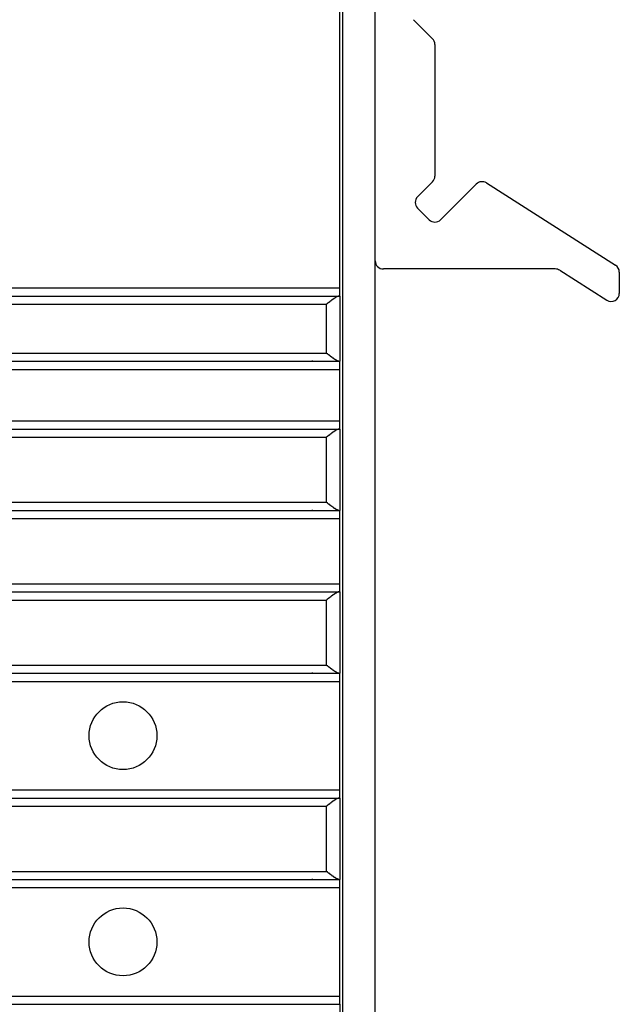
# Model space of a CAD drawing. Extents: x 5634 to 6145, y -878 to -510.
# Tile 13 of 28: x 5923 to 5945, y -720 to -683. Entities that reach past the tile are written whole.
import ezdxf

# ---------------------------------------------------------------- set-up
doc = ezdxf.new("R2010")
doc.units = 0
doc.header["$MEASUREMENT"] = 0
doc.layers.get('0').update_dxf_attribs({"linetype": 'CONTINUOUS'})

msp = doc.modelspace()

# ---------------------------------------------------------------- linework, layer by layer
for p, q in [((5934.833, -737.47), (5934.833, -605.59)), ((5936.033, -737.47), (5936.033, -605.59)), ((5934.733, -693.33), (5934.733, -649.73)), ((5938.145, -684.142), (5937.445, -683.442)), ((5938.233, -684.354), (5938.233, -689.206)), ((5938.145, -689.418), (5937.597, -689.966)), ((5940.133, -689.459), (5944.894, -692.489)), ((5939.76, -689.5), (5938.445, -690.815)), ((5938.021, -690.815), (5937.597, -690.39)), ((5942.673, -692.63), (5936.333, -692.63)), ((5942.834, -692.677), (5944.572, -693.783)), ((5945.033, -692.742), (5945.033, -693.53)), ((5816.733, -693.33), (5934.733, -693.33)), ((5934.733, -693.63), (5934.733, -693.33)), ((5816.775, -693.63), (5934.733, -693.63)), ((5933.691, -693.63), (5933.733, -693.63)), ((5934.733, -693.63), (5934.733, -696.03)), ((5817.233, -693.93), (5934.233, -693.93)), ((5934.233, -695.73), (5934.233, -693.93)), ((5817.233, -695.73), (5934.233, -695.73)), ((5816.733, -696.33), (5934.733, -696.33)), ((5816.775, -696.03), (5934.733, -696.03)), ((5933.733, -696.03), (5933.691, -696.03)), ((5934.733, -696.33), (5934.733, -696.03)), ((5934.733, -698.23), (5934.733, -696.33)), ((5816.733, -698.23), (5934.733, -698.23)), ((5816.775, -698.53), (5934.733, -698.53)), ((5933.691, -698.53), (5933.733, -698.53)), ((5934.733, -698.53), (5934.733, -698.23)), ((5934.733, -698.53), (5934.733, -701.53)), ((5817.233, -698.83), (5934.233, -698.83)), ((5934.233, -701.23), (5934.233, -698.83)), ((5817.233, -701.23), (5934.233, -701.23)), ((5816.775, -701.53), (5934.733, -701.53)), ((5933.733, -701.53), (5933.691, -701.53)), ((5934.733, -701.83), (5934.733, -701.53)), ((5816.733, -701.83), (5934.733, -701.83)), ((5934.733, -704.23), (5934.733, -701.83)), ((5816.733, -704.23), (5934.733, -704.23)), ((5934.733, -704.53), (5934.733, -704.23)), ((5816.775, -704.53), (5934.733, -704.53)), ((5933.691, -704.53), (5933.733, -704.53)), ((5934.733, -704.53), (5934.733, -707.53)), ((5817.233, -704.83), (5934.233, -704.83)), ((5934.233, -707.23), (5934.233, -704.83)), ((5817.233, -707.23), (5934.233, -707.23)), ((5816.775, -707.53), (5934.733, -707.53)), ((5933.733, -707.53), (5933.691, -707.53)), ((5934.733, -707.83), (5934.733, -707.53)), ((5816.733, -707.83), (5934.733, -707.83)), ((5934.733, -711.83), (5934.733, -707.83)), ((5816.733, -711.83), (5934.733, -711.83)), ((5934.733, -712.13), (5934.733, -711.83)), ((5816.775, -712.13), (5934.733, -712.13)), ((5933.691, -712.13), (5933.733, -712.13)), ((5934.733, -712.13), (5934.733, -715.13)), ((5817.233, -712.43), (5934.233, -712.43)), ((5934.233, -714.83), (5934.233, -712.43)), ((5817.233, -714.83), (5934.233, -714.83)), ((5816.775, -715.13), (5934.733, -715.13)), ((5933.733, -715.13), (5933.691, -715.13)), ((5934.733, -715.43), (5934.733, -715.13)), ((5816.733, -715.43), (5934.733, -715.43)), ((5934.733, -719.43), (5934.733, -715.43)), ((5816.733, -719.43), (5934.733, -719.43)), ((5934.733, -719.73), (5934.733, -719.43)), ((5816.775, -719.73), (5934.733, -719.73)), ((5933.691, -719.73), (5933.733, -719.73)), ((5934.733, -719.73), (5934.733, -722.73))]:
    msp.add_line(p, q)
for points in [[(5934.691, -693.632, 0), (5934.691, -693.632, 0), (5934.691, -693.632, 0), (5934.691, -693.632, 0), (5934.681, -693.632, 0), (5934.681, -693.632, 0), (5934.681, -693.632, 0), (5934.681, -693.632, 0), (5934.681, -693.632, 0), (5934.681, -693.632, 0), (5934.681, -693.632, 0), (5934.671, -693.632, 0), (5934.671, -693.632, 0), (5934.671, -693.632, 0), (5934.671, -693.632, 0), (5934.671, -693.632, 0), (5934.671, -693.632, 0), (5934.661, -693.632, 0), (5934.661, -693.632, 0), (5934.661, -693.632, 0), (5934.661, -693.632, 0), (5934.661, -693.632, 0), (5934.651, -693.642, 0), (5934.651, -693.642, 0), (5934.651, -693.642, 0), (5934.651, -693.642, 0), (5934.651, -693.642, 0), (5934.651, -693.642, 0), (5934.641, -693.642, 0), (5934.641, -693.642, 0), (5934.641, -693.642, 0), (5934.641, -693.642, 0), (5934.641, -693.642, 0), (5934.631, -693.642, 0), (5934.631, -693.652, 0), (5934.631, -693.652, 0), (5934.631, -693.652, 0), (5934.631, -693.652, 0), (5934.621, -693.652, 0), (5934.621, -693.652, 0), (5934.621, -693.652, 0), (5934.621, -693.652, 0), (5934.621, -693.652, 0), (5934.611, -693.652, 0), (5934.611, -693.662, 0), (5934.611, -693.662, 0), (5934.611, -693.662, 0), (5934.601, -693.662, 0), (5934.601, -693.662, 0), (5934.601, -693.662, 0), (5934.601, -693.662, 0), (5934.601, -693.662, 0), (5934.591, -693.672, 0), (5934.591, -693.672, 0), (5934.591, -693.672, 0), (5934.591, -693.672, 0), (5934.581, -693.672, 0), (5934.581, -693.672, 0), (5934.581, -693.672, 0), (5934.581, -693.672, 0), (5934.581, -693.682, 0), (5934.571, -693.682, 0), (5934.571, -693.682, 0), (5934.571, -693.682, 0), (5934.571, -693.682, 0), (5934.561, -693.682, 0), (5934.561, -693.692, 0), (5934.561, -693.692, 0), (5934.561, -693.692, 0), (5934.551, -693.692, 0), (5934.551, -693.692, 0), (5934.551, -693.692, 0), (5934.551, -693.692, 0), (5934.541, -693.702, 0), (5934.541, -693.702, 0), (5934.541, -693.702, 0), (5934.541, -693.702, 0), (5934.531, -693.702, 0), (5934.531, -693.702, 0), (5934.531, -693.712, 0), (5934.531, -693.712, 0), (5934.531, -693.712, 0), (5934.521, -693.712, 0), (5934.521, -693.712, 0), (5934.521, -693.712, 0), (5934.521, -693.722, 0), (5934.511, -693.722, 0), (5934.511, -693.722, 0), (5934.511, -693.722, 0), (5934.511, -693.722, 0), (5934.501, -693.722, 0), (5934.501, -693.732, 0), (5934.501, -693.732, 0), (5934.501, -693.732, 0), (5934.491, -693.732, 0), (5934.491, -693.732, 0), (5934.491, -693.742, 0), (5934.481, -693.742, 0), (5934.481, -693.742, 0), (5934.481, -693.742, 0), (5934.481, -693.742, 0), (5934.471, -693.742, 0), (5934.471, -693.752, 0), (5934.471, -693.752, 0), (5934.471, -693.752, 0), (5934.461, -693.752, 0), (5934.461, -693.752, 0), (5934.461, -693.762, 0), (5934.461, -693.762, 0), (5934.451, -693.762, 0), (5934.451, -693.762, 0), (5934.451, -693.762, 0), (5934.451, -693.772, 0), (5934.441, -693.772, 0), (5934.441, -693.772, 0), (5934.441, -693.772, 0), (5934.441, -693.772, 0), (5934.431, -693.772, 0), (5934.431, -693.782, 0), (5934.431, -693.782, 0), (5934.431, -693.782, 0), (5934.421, -693.782, 0), (5934.421, -693.782, 0), (5934.421, -693.792, 0), (5934.411, -693.792, 0), (5934.411, -693.792, 0), (5934.411, -693.792, 0), (5934.411, -693.792, 0), (5934.401, -693.802, 0), (5934.401, -693.802, 0), (5934.401, -693.802, 0), (5934.401, -693.802, 0), (5934.391, -693.802, 0), (5934.391, -693.812, 0), (5934.391, -693.812, 0), (5934.391, -693.812, 0), (5934.381, -693.812, 0), (5934.381, -693.812, 0), (5934.381, -693.822, 0), (5934.371, -693.822, 0), (5934.371, -693.822, 0), (5934.371, -693.822, 0), (5934.371, -693.822, 0), (5934.361, -693.832, 0), (5934.361, -693.832, 0), (5934.361, -693.832, 0), (5934.361, -693.832, 0), (5934.351, -693.842, 0), (5934.351, -693.842, 0), (5934.351, -693.842, 0), (5934.341, -693.842, 0), (5934.341, -693.842, 0), (5934.341, -693.852, 0), (5934.341, -693.852, 0), (5934.331, -693.852, 0), (5934.331, -693.852, 0), (5934.331, -693.852, 0), (5934.331, -693.862, 0), (5934.321, -693.862, 0), (5934.321, -693.862, 0), (5934.321, -693.862, 0), (5934.311, -693.862, 0), (5934.311, -693.872, 0), (5934.311, -693.872, 0), (5934.311, -693.872, 0), (5934.301, -693.872, 0), (5934.301, -693.882, 0), (5934.301, -693.882, 0), (5934.301, -693.882, 0), (5934.291, -693.882, 0), (5934.291, -693.882, 0), (5934.291, -693.892, 0), (5934.281, -693.892, 0), (5934.281, -693.892, 0), (5934.281, -693.892, 0), (5934.281, -693.892, 0), (5934.271, -693.902, 0), (5934.271, -693.902, 0), (5934.271, -693.902, 0), (5934.271, -693.902, 0), (5934.261, -693.902, 0), (5934.261, -693.912, 0), (5934.261, -693.912, 0), (5934.251, -693.912, 0), (5934.251, -693.912, 0), (5934.251, -693.922, 0), (5934.251, -693.922, 0), (5934.241, -693.922, 0), (5934.241, -693.922, 0), (5934.241, -693.922, 0), (5934.241, -693.932, 0), (5934.231, -693.932, 0)], [(5934.691, -696.032, 0), (5934.691, -696.032, 0), (5934.691, -696.032, 0), (5934.691, -696.032, 0), (5934.681, -696.032, 0), (5934.681, -696.032, 0), (5934.681, -696.032, 0), (5934.681, -696.032, 0), (5934.681, -696.032, 0), (5934.681, -696.032, 0), (5934.681, -696.032, 0), (5934.671, -696.032, 0), (5934.671, -696.032, 0), (5934.671, -696.032, 0), (5934.671, -696.032, 0), (5934.671, -696.022, 0), (5934.671, -696.022, 0), (5934.661, -696.022, 0), (5934.661, -696.022, 0), (5934.661, -696.022, 0), (5934.661, -696.022, 0), (5934.661, -696.022, 0), (5934.651, -696.022, 0), (5934.651, -696.022, 0), (5934.651, -696.022, 0), (5934.651, -696.022, 0), (5934.651, -696.022, 0), (5934.651, -696.022, 0), (5934.641, -696.022, 0), (5934.641, -696.022, 0), (5934.641, -696.012, 0), (5934.641, -696.012, 0), (5934.641, -696.012, 0), (5934.631, -696.012, 0), (5934.631, -696.012, 0), (5934.631, -696.012, 0), (5934.631, -696.012, 0), (5934.631, -696.012, 0), (5934.621, -696.012, 0), (5934.621, -696.012, 0), (5934.621, -696.012, 0), (5934.621, -696.002, 0), (5934.621, -696.002, 0), (5934.611, -696.002, 0), (5934.611, -696.002, 0), (5934.611, -696.002, 0), (5934.611, -696.002, 0), (5934.601, -696.002, 0), (5934.601, -696.002, 0), (5934.601, -695.992, 0), (5934.601, -695.992, 0), (5934.601, -695.992, 0), (5934.591, -695.992, 0), (5934.591, -695.992, 0), (5934.591, -695.992, 0), (5934.591, -695.992, 0), (5934.581, -695.992, 0), (5934.581, -695.982, 0), (5934.581, -695.982, 0), (5934.581, -695.982, 0), (5934.581, -695.982, 0), (5934.571, -695.982, 0), (5934.571, -695.982, 0), (5934.571, -695.982, 0), (5934.571, -695.972, 0), (5934.561, -695.972, 0), (5934.561, -695.972, 0), (5934.561, -695.972, 0), (5934.561, -695.972, 0), (5934.551, -695.972, 0), (5934.551, -695.962, 0), (5934.551, -695.962, 0), (5934.551, -695.962, 0), (5934.541, -695.962, 0), (5934.541, -695.962, 0), (5934.541, -695.962, 0), (5934.541, -695.962, 0), (5934.531, -695.952, 0), (5934.531, -695.952, 0), (5934.531, -695.952, 0), (5934.531, -695.952, 0), (5934.531, -695.952, 0), (5934.521, -695.952, 0), (5934.521, -695.942, 0), (5934.521, -695.942, 0), (5934.521, -695.942, 0), (5934.511, -695.942, 0), (5934.511, -695.942, 0), (5934.511, -695.932, 0), (5934.511, -695.932, 0), (5934.501, -695.932, 0), (5934.501, -695.932, 0), (5934.501, -695.932, 0), (5934.501, -695.932, 0), (5934.491, -695.922, 0), (5934.491, -695.922, 0), (5934.491, -695.922, 0), (5934.481, -695.922, 0), (5934.481, -695.922, 0), (5934.481, -695.922, 0), (5934.481, -695.912, 0), (5934.471, -695.912, 0), (5934.471, -695.912, 0), (5934.471, -695.912, 0), (5934.471, -695.912, 0), (5934.461, -695.902, 0), (5934.461, -695.902, 0), (5934.461, -695.902, 0), (5934.461, -695.902, 0), (5934.451, -695.902, 0), (5934.451, -695.892, 0), (5934.451, -695.892, 0), (5934.451, -695.892, 0), (5934.441, -695.892, 0), (5934.441, -695.892, 0), (5934.441, -695.892, 0), (5934.441, -695.882, 0), (5934.431, -695.882, 0), (5934.431, -695.882, 0), (5934.431, -695.882, 0), (5934.431, -695.882, 0), (5934.421, -695.872, 0), (5934.421, -695.872, 0), (5934.421, -695.872, 0), (5934.411, -695.872, 0), (5934.411, -695.872, 0), (5934.411, -695.862, 0), (5934.411, -695.862, 0), (5934.401, -695.862, 0), (5934.401, -695.862, 0), (5934.401, -695.862, 0), (5934.401, -695.852, 0), (5934.391, -695.852, 0), (5934.391, -695.852, 0), (5934.391, -695.852, 0), (5934.391, -695.852, 0), (5934.381, -695.842, 0), (5934.381, -695.842, 0), (5934.381, -695.842, 0), (5934.371, -695.842, 0), (5934.371, -695.842, 0), (5934.371, -695.832, 0), (5934.371, -695.832, 0), (5934.361, -695.832, 0), (5934.361, -695.832, 0), (5934.361, -695.832, 0), (5934.361, -695.822, 0), (5934.351, -695.822, 0), (5934.351, -695.822, 0), (5934.351, -695.822, 0), (5934.341, -695.812, 0), (5934.341, -695.812, 0), (5934.341, -695.812, 0), (5934.341, -695.812, 0), (5934.331, -695.812, 0), (5934.331, -695.802, 0), (5934.331, -695.802, 0), (5934.331, -695.802, 0), (5934.321, -695.802, 0), (5934.321, -695.802, 0), (5934.321, -695.792, 0), (5934.311, -695.792, 0), (5934.311, -695.792, 0), (5934.311, -695.792, 0), (5934.311, -695.792, 0), (5934.301, -695.782, 0), (5934.301, -695.782, 0), (5934.301, -695.782, 0), (5934.301, -695.782, 0), (5934.291, -695.772, 0), (5934.291, -695.772, 0), (5934.291, -695.772, 0), (5934.281, -695.772, 0), (5934.281, -695.772, 0), (5934.281, -695.762, 0), (5934.281, -695.762, 0), (5934.271, -695.762, 0), (5934.271, -695.762, 0), (5934.271, -695.762, 0), (5934.271, -695.752, 0), (5934.261, -695.752, 0), (5934.261, -695.752, 0), (5934.261, -695.752, 0), (5934.251, -695.752, 0), (5934.251, -695.742, 0), (5934.251, -695.742, 0), (5934.251, -695.742, 0), (5934.241, -695.742, 0), (5934.241, -695.732, 0), (5934.241, -695.732, 0), (5934.241, -695.732, 0), (5934.231, -695.732, 0)], [(5934.691, -698.532, 0), (5934.691, -698.532, 0), (5934.691, -698.532, 0), (5934.691, -698.532, 0), (5934.681, -698.532, 0), (5934.681, -698.532, 0), (5934.681, -698.532, 0), (5934.681, -698.532, 0), (5934.681, -698.532, 0), (5934.681, -698.532, 0), (5934.681, -698.532, 0), (5934.671, -698.532, 0), (5934.671, -698.532, 0), (5934.671, -698.532, 0), (5934.671, -698.532, 0), (5934.671, -698.532, 0), (5934.671, -698.532, 0), (5934.661, -698.532, 0), (5934.661, -698.532, 0), (5934.661, -698.532, 0), (5934.661, -698.532, 0), (5934.661, -698.532, 0), (5934.651, -698.542, 0), (5934.651, -698.542, 0), (5934.651, -698.542, 0), (5934.651, -698.542, 0), (5934.651, -698.542, 0), (5934.651, -698.542, 0), (5934.641, -698.542, 0), (5934.641, -698.542, 0), (5934.641, -698.542, 0), (5934.641, -698.542, 0), (5934.641, -698.542, 0), (5934.631, -698.542, 0), (5934.631, -698.552, 0), (5934.631, -698.552, 0), (5934.631, -698.552, 0), (5934.631, -698.552, 0), (5934.621, -698.552, 0), (5934.621, -698.552, 0), (5934.621, -698.552, 0), (5934.621, -698.552, 0), (5934.621, -698.552, 0), (5934.611, -698.552, 0), (5934.611, -698.562, 0), (5934.611, -698.562, 0), (5934.611, -698.562, 0), (5934.601, -698.562, 0), (5934.601, -698.562, 0), (5934.601, -698.562, 0), (5934.601, -698.562, 0), (5934.601, -698.562, 0), (5934.591, -698.572, 0), (5934.591, -698.572, 0), (5934.591, -698.572, 0), (5934.591, -698.572, 0), (5934.581, -698.572, 0), (5934.581, -698.572, 0), (5934.581, -698.572, 0), (5934.581, -698.572, 0), (5934.581, -698.582, 0), (5934.571, -698.582, 0), (5934.571, -698.582, 0), (5934.571, -698.582, 0), (5934.571, -698.582, 0), (5934.561, -698.582, 0), (5934.561, -698.592, 0), (5934.561, -698.592, 0), (5934.561, -698.592, 0), (5934.551, -698.592, 0), (5934.551, -698.592, 0), (5934.551, -698.592, 0), (5934.551, -698.592, 0), (5934.541, -698.602, 0), (5934.541, -698.602, 0), (5934.541, -698.602, 0), (5934.541, -698.602, 0), (5934.531, -698.602, 0), (5934.531, -698.602, 0), (5934.531, -698.612, 0), (5934.531, -698.612, 0), (5934.531, -698.612, 0), (5934.521, -698.612, 0), (5934.521, -698.612, 0), (5934.521, -698.612, 0), (5934.521, -698.622, 0), (5934.511, -698.622, 0), (5934.511, -698.622, 0), (5934.511, -698.622, 0), (5934.511, -698.622, 0), (5934.501, -698.622, 0), (5934.501, -698.632, 0), (5934.501, -698.632, 0), (5934.501, -698.632, 0), (5934.491, -698.632, 0), (5934.491, -698.632, 0), (5934.491, -698.642, 0), (5934.481, -698.642, 0), (5934.481, -698.642, 0), (5934.481, -698.642, 0), (5934.481, -698.642, 0), (5934.471, -698.642, 0), (5934.471, -698.652, 0), (5934.471, -698.652, 0), (5934.471, -698.652, 0), (5934.461, -698.652, 0), (5934.461, -698.652, 0), (5934.461, -698.662, 0), (5934.461, -698.662, 0), (5934.451, -698.662, 0), (5934.451, -698.662, 0), (5934.451, -698.662, 0), (5934.451, -698.672, 0), (5934.441, -698.672, 0), (5934.441, -698.672, 0), (5934.441, -698.672, 0), (5934.441, -698.672, 0), (5934.431, -698.672, 0), (5934.431, -698.682, 0), (5934.431, -698.682, 0), (5934.431, -698.682, 0), (5934.421, -698.682, 0), (5934.421, -698.682, 0), (5934.421, -698.692, 0), (5934.411, -698.692, 0), (5934.411, -698.692, 0), (5934.411, -698.692, 0), (5934.411, -698.692, 0), (5934.401, -698.702, 0), (5934.401, -698.702, 0), (5934.401, -698.702, 0), (5934.401, -698.702, 0), (5934.391, -698.702, 0), (5934.391, -698.712, 0), (5934.391, -698.712, 0), (5934.391, -698.712, 0), (5934.381, -698.712, 0), (5934.381, -698.712, 0), (5934.381, -698.722, 0), (5934.371, -698.722, 0), (5934.371, -698.722, 0), (5934.371, -698.722, 0), (5934.371, -698.722, 0), (5934.361, -698.732, 0), (5934.361, -698.732, 0), (5934.361, -698.732, 0), (5934.361, -698.732, 0), (5934.351, -698.742, 0), (5934.351, -698.742, 0), (5934.351, -698.742, 0), (5934.341, -698.742, 0), (5934.341, -698.742, 0), (5934.341, -698.752, 0), (5934.341, -698.752, 0), (5934.331, -698.752, 0), (5934.331, -698.752, 0), (5934.331, -698.752, 0), (5934.331, -698.762, 0), (5934.321, -698.762, 0), (5934.321, -698.762, 0), (5934.321, -698.762, 0), (5934.311, -698.762, 0), (5934.311, -698.772, 0), (5934.311, -698.772, 0), (5934.311, -698.772, 0), (5934.301, -698.772, 0), (5934.301, -698.782, 0), (5934.301, -698.782, 0), (5934.301, -698.782, 0), (5934.291, -698.782, 0), (5934.291, -698.782, 0), (5934.291, -698.792, 0), (5934.281, -698.792, 0), (5934.281, -698.792, 0), (5934.281, -698.792, 0), (5934.281, -698.792, 0), (5934.271, -698.802, 0), (5934.271, -698.802, 0), (5934.271, -698.802, 0), (5934.271, -698.802, 0), (5934.261, -698.802, 0), (5934.261, -698.812, 0), (5934.261, -698.812, 0), (5934.251, -698.812, 0), (5934.251, -698.812, 0), (5934.251, -698.822, 0), (5934.251, -698.822, 0), (5934.241, -698.822, 0), (5934.241, -698.822, 0), (5934.241, -698.822, 0), (5934.241, -698.832, 0), (5934.231, -698.832, 0)], [(5934.691, -701.532, 0), (5934.691, -701.532, 0), (5934.691, -701.532, 0), (5934.691, -701.532, 0), (5934.681, -701.532, 0), (5934.681, -701.532, 0), (5934.681, -701.532, 0), (5934.681, -701.532, 0), (5934.681, -701.532, 0), (5934.681, -701.532, 0), (5934.681, -701.532, 0), (5934.671, -701.532, 0), (5934.671, -701.532, 0), (5934.671, -701.532, 0), (5934.671, -701.532, 0), (5934.671, -701.522, 0), (5934.671, -701.522, 0), (5934.661, -701.522, 0), (5934.661, -701.522, 0), (5934.661, -701.522, 0), (5934.661, -701.522, 0), (5934.661, -701.522, 0), (5934.651, -701.522, 0), (5934.651, -701.522, 0), (5934.651, -701.522, 0), (5934.651, -701.522, 0), (5934.651, -701.522, 0), (5934.651, -701.522, 0), (5934.641, -701.522, 0), (5934.641, -701.522, 0), (5934.641, -701.512, 0), (5934.641, -701.512, 0), (5934.641, -701.512, 0), (5934.631, -701.512, 0), (5934.631, -701.512, 0), (5934.631, -701.512, 0), (5934.631, -701.512, 0), (5934.631, -701.512, 0), (5934.621, -701.512, 0), (5934.621, -701.512, 0), (5934.621, -701.512, 0), (5934.621, -701.502, 0), (5934.621, -701.502, 0), (5934.611, -701.502, 0), (5934.611, -701.502, 0), (5934.611, -701.502, 0), (5934.611, -701.502, 0), (5934.601, -701.502, 0), (5934.601, -701.502, 0), (5934.601, -701.492, 0), (5934.601, -701.492, 0), (5934.601, -701.492, 0), (5934.591, -701.492, 0), (5934.591, -701.492, 0), (5934.591, -701.492, 0), (5934.591, -701.492, 0), (5934.581, -701.492, 0), (5934.581, -701.482, 0), (5934.581, -701.482, 0), (5934.581, -701.482, 0), (5934.581, -701.482, 0), (5934.571, -701.482, 0), (5934.571, -701.482, 0), (5934.571, -701.482, 0), (5934.571, -701.472, 0), (5934.561, -701.472, 0), (5934.561, -701.472, 0), (5934.561, -701.472, 0), (5934.561, -701.472, 0), (5934.551, -701.472, 0), (5934.551, -701.462, 0), (5934.551, -701.462, 0), (5934.551, -701.462, 0), (5934.541, -701.462, 0), (5934.541, -701.462, 0), (5934.541, -701.462, 0), (5934.541, -701.462, 0), (5934.531, -701.452, 0), (5934.531, -701.452, 0), (5934.531, -701.452, 0), (5934.531, -701.452, 0), (5934.531, -701.452, 0), (5934.521, -701.452, 0), (5934.521, -701.442, 0), (5934.521, -701.442, 0), (5934.521, -701.442, 0), (5934.511, -701.442, 0), (5934.511, -701.442, 0), (5934.511, -701.432, 0), (5934.511, -701.432, 0), (5934.501, -701.432, 0), (5934.501, -701.432, 0), (5934.501, -701.432, 0), (5934.501, -701.432, 0), (5934.491, -701.422, 0), (5934.491, -701.422, 0), (5934.491, -701.422, 0), (5934.481, -701.422, 0), (5934.481, -701.422, 0), (5934.481, -701.422, 0), (5934.481, -701.412, 0), (5934.471, -701.412, 0), (5934.471, -701.412, 0), (5934.471, -701.412, 0), (5934.471, -701.412, 0), (5934.461, -701.402, 0), (5934.461, -701.402, 0), (5934.461, -701.402, 0), (5934.461, -701.402, 0), (5934.451, -701.402, 0), (5934.451, -701.392, 0), (5934.451, -701.392, 0), (5934.451, -701.392, 0), (5934.441, -701.392, 0), (5934.441, -701.392, 0), (5934.441, -701.392, 0), (5934.441, -701.382, 0), (5934.431, -701.382, 0), (5934.431, -701.382, 0), (5934.431, -701.382, 0), (5934.431, -701.382, 0), (5934.421, -701.372, 0), (5934.421, -701.372, 0), (5934.421, -701.372, 0), (5934.411, -701.372, 0), (5934.411, -701.372, 0), (5934.411, -701.362, 0), (5934.411, -701.362, 0), (5934.401, -701.362, 0), (5934.401, -701.362, 0), (5934.401, -701.362, 0), (5934.401, -701.352, 0), (5934.391, -701.352, 0), (5934.391, -701.352, 0), (5934.391, -701.352, 0), (5934.391, -701.352, 0), (5934.381, -701.342, 0), (5934.381, -701.342, 0), (5934.381, -701.342, 0), (5934.371, -701.342, 0), (5934.371, -701.342, 0), (5934.371, -701.332, 0), (5934.371, -701.332, 0), (5934.361, -701.332, 0), (5934.361, -701.332, 0), (5934.361, -701.332, 0), (5934.361, -701.322, 0), (5934.351, -701.322, 0), (5934.351, -701.322, 0), (5934.351, -701.322, 0), (5934.341, -701.312, 0), (5934.341, -701.312, 0), (5934.341, -701.312, 0), (5934.341, -701.312, 0), (5934.331, -701.312, 0), (5934.331, -701.302, 0), (5934.331, -701.302, 0), (5934.331, -701.302, 0), (5934.321, -701.302, 0), (5934.321, -701.302, 0), (5934.321, -701.292, 0), (5934.311, -701.292, 0), (5934.311, -701.292, 0), (5934.311, -701.292, 0), (5934.311, -701.292, 0), (5934.301, -701.282, 0), (5934.301, -701.282, 0), (5934.301, -701.282, 0), (5934.301, -701.282, 0), (5934.291, -701.272, 0), (5934.291, -701.272, 0), (5934.291, -701.272, 0), (5934.281, -701.272, 0), (5934.281, -701.272, 0), (5934.281, -701.262, 0), (5934.281, -701.262, 0), (5934.271, -701.262, 0), (5934.271, -701.262, 0), (5934.271, -701.262, 0), (5934.271, -701.252, 0), (5934.261, -701.252, 0), (5934.261, -701.252, 0), (5934.261, -701.252, 0), (5934.251, -701.252, 0), (5934.251, -701.242, 0), (5934.251, -701.242, 0), (5934.251, -701.242, 0), (5934.241, -701.242, 0), (5934.241, -701.232, 0), (5934.241, -701.232, 0), (5934.241, -701.232, 0), (5934.231, -701.232, 0)], [(5934.691, -704.532, 0), (5934.691, -704.532, 0), (5934.691, -704.532, 0), (5934.691, -704.532, 0), (5934.681, -704.532, 0), (5934.681, -704.532, 0), (5934.681, -704.532, 0), (5934.681, -704.532, 0), (5934.681, -704.532, 0), (5934.681, -704.532, 0), (5934.681, -704.532, 0), (5934.671, -704.532, 0), (5934.671, -704.532, 0), (5934.671, -704.532, 0), (5934.671, -704.532, 0), (5934.671, -704.532, 0), (5934.671, -704.532, 0), (5934.661, -704.532, 0), (5934.661, -704.532, 0), (5934.661, -704.532, 0), (5934.661, -704.532, 0), (5934.661, -704.532, 0), (5934.651, -704.542, 0), (5934.651, -704.542, 0), (5934.651, -704.542, 0), (5934.651, -704.542, 0), (5934.651, -704.542, 0), (5934.651, -704.542, 0), (5934.641, -704.542, 0), (5934.641, -704.542, 0), (5934.641, -704.542, 0), (5934.641, -704.542, 0), (5934.641, -704.542, 0), (5934.631, -704.542, 0), (5934.631, -704.552, 0), (5934.631, -704.552, 0), (5934.631, -704.552, 0), (5934.631, -704.552, 0), (5934.621, -704.552, 0), (5934.621, -704.552, 0), (5934.621, -704.552, 0), (5934.621, -704.552, 0), (5934.621, -704.552, 0), (5934.611, -704.552, 0), (5934.611, -704.562, 0), (5934.611, -704.562, 0), (5934.611, -704.562, 0), (5934.601, -704.562, 0), (5934.601, -704.562, 0), (5934.601, -704.562, 0), (5934.601, -704.562, 0), (5934.601, -704.562, 0), (5934.591, -704.572, 0), (5934.591, -704.572, 0), (5934.591, -704.572, 0), (5934.591, -704.572, 0), (5934.581, -704.572, 0), (5934.581, -704.572, 0), (5934.581, -704.572, 0), (5934.581, -704.572, 0), (5934.581, -704.582, 0), (5934.571, -704.582, 0), (5934.571, -704.582, 0), (5934.571, -704.582, 0), (5934.571, -704.582, 0), (5934.561, -704.582, 0), (5934.561, -704.592, 0), (5934.561, -704.592, 0), (5934.561, -704.592, 0), (5934.551, -704.592, 0), (5934.551, -704.592, 0), (5934.551, -704.592, 0), (5934.551, -704.592, 0), (5934.541, -704.602, 0), (5934.541, -704.602, 0), (5934.541, -704.602, 0), (5934.541, -704.602, 0), (5934.531, -704.602, 0), (5934.531, -704.602, 0), (5934.531, -704.612, 0), (5934.531, -704.612, 0), (5934.531, -704.612, 0), (5934.521, -704.612, 0), (5934.521, -704.612, 0), (5934.521, -704.612, 0), (5934.521, -704.622, 0), (5934.511, -704.622, 0), (5934.511, -704.622, 0), (5934.511, -704.622, 0), (5934.511, -704.622, 0), (5934.501, -704.622, 0), (5934.501, -704.632, 0), (5934.501, -704.632, 0), (5934.501, -704.632, 0), (5934.491, -704.632, 0), (5934.491, -704.632, 0), (5934.491, -704.642, 0), (5934.481, -704.642, 0), (5934.481, -704.642, 0), (5934.481, -704.642, 0), (5934.481, -704.642, 0), (5934.471, -704.642, 0), (5934.471, -704.652, 0), (5934.471, -704.652, 0), (5934.471, -704.652, 0), (5934.461, -704.652, 0), (5934.461, -704.652, 0), (5934.461, -704.662, 0), (5934.461, -704.662, 0), (5934.451, -704.662, 0), (5934.451, -704.662, 0), (5934.451, -704.662, 0), (5934.451, -704.672, 0), (5934.441, -704.672, 0), (5934.441, -704.672, 0), (5934.441, -704.672, 0), (5934.441, -704.672, 0), (5934.431, -704.672, 0), (5934.431, -704.682, 0), (5934.431, -704.682, 0), (5934.431, -704.682, 0), (5934.421, -704.682, 0), (5934.421, -704.682, 0), (5934.421, -704.692, 0), (5934.411, -704.692, 0), (5934.411, -704.692, 0), (5934.411, -704.692, 0), (5934.411, -704.692, 0), (5934.401, -704.702, 0), (5934.401, -704.702, 0), (5934.401, -704.702, 0), (5934.401, -704.702, 0), (5934.391, -704.702, 0), (5934.391, -704.712, 0), (5934.391, -704.712, 0), (5934.391, -704.712, 0), (5934.381, -704.712, 0), (5934.381, -704.712, 0), (5934.381, -704.722, 0), (5934.371, -704.722, 0), (5934.371, -704.722, 0), (5934.371, -704.722, 0), (5934.371, -704.722, 0), (5934.361, -704.732, 0), (5934.361, -704.732, 0), (5934.361, -704.732, 0), (5934.361, -704.732, 0), (5934.351, -704.742, 0), (5934.351, -704.742, 0), (5934.351, -704.742, 0), (5934.341, -704.742, 0), (5934.341, -704.742, 0), (5934.341, -704.752, 0), (5934.341, -704.752, 0), (5934.331, -704.752, 0), (5934.331, -704.752, 0), (5934.331, -704.752, 0), (5934.331, -704.762, 0), (5934.321, -704.762, 0), (5934.321, -704.762, 0), (5934.321, -704.762, 0), (5934.311, -704.762, 0), (5934.311, -704.772, 0), (5934.311, -704.772, 0), (5934.311, -704.772, 0), (5934.301, -704.772, 0), (5934.301, -704.782, 0), (5934.301, -704.782, 0), (5934.301, -704.782, 0), (5934.291, -704.782, 0), (5934.291, -704.782, 0), (5934.291, -704.792, 0), (5934.281, -704.792, 0), (5934.281, -704.792, 0), (5934.281, -704.792, 0), (5934.281, -704.792, 0), (5934.271, -704.802, 0), (5934.271, -704.802, 0), (5934.271, -704.802, 0), (5934.271, -704.802, 0), (5934.261, -704.802, 0), (5934.261, -704.812, 0), (5934.261, -704.812, 0), (5934.251, -704.812, 0), (5934.251, -704.812, 0), (5934.251, -704.822, 0), (5934.251, -704.822, 0), (5934.241, -704.822, 0), (5934.241, -704.822, 0), (5934.241, -704.822, 0), (5934.241, -704.832, 0), (5934.231, -704.832, 0)], [(5934.691, -707.532, 0), (5934.691, -707.532, 0), (5934.691, -707.532, 0), (5934.691, -707.532, 0), (5934.681, -707.532, 0), (5934.681, -707.532, 0), (5934.681, -707.532, 0), (5934.681, -707.532, 0), (5934.681, -707.532, 0), (5934.681, -707.532, 0), (5934.681, -707.532, 0), (5934.671, -707.532, 0), (5934.671, -707.532, 0), (5934.671, -707.532, 0), (5934.671, -707.532, 0), (5934.671, -707.522, 0), (5934.671, -707.522, 0), (5934.661, -707.522, 0), (5934.661, -707.522, 0), (5934.661, -707.522, 0), (5934.661, -707.522, 0), (5934.661, -707.522, 0), (5934.651, -707.522, 0), (5934.651, -707.522, 0), (5934.651, -707.522, 0), (5934.651, -707.522, 0), (5934.651, -707.522, 0), (5934.651, -707.522, 0), (5934.641, -707.522, 0), (5934.641, -707.522, 0), (5934.641, -707.512, 0), (5934.641, -707.512, 0), (5934.641, -707.512, 0), (5934.631, -707.512, 0), (5934.631, -707.512, 0), (5934.631, -707.512, 0), (5934.631, -707.512, 0), (5934.631, -707.512, 0), (5934.621, -707.512, 0), (5934.621, -707.512, 0), (5934.621, -707.512, 0), (5934.621, -707.502, 0), (5934.621, -707.502, 0), (5934.611, -707.502, 0), (5934.611, -707.502, 0), (5934.611, -707.502, 0), (5934.611, -707.502, 0), (5934.601, -707.502, 0), (5934.601, -707.502, 0), (5934.601, -707.492, 0), (5934.601, -707.492, 0), (5934.601, -707.492, 0), (5934.591, -707.492, 0), (5934.591, -707.492, 0), (5934.591, -707.492, 0), (5934.591, -707.492, 0), (5934.581, -707.492, 0), (5934.581, -707.482, 0), (5934.581, -707.482, 0), (5934.581, -707.482, 0), (5934.581, -707.482, 0), (5934.571, -707.482, 0), (5934.571, -707.482, 0), (5934.571, -707.482, 0), (5934.571, -707.472, 0), (5934.561, -707.472, 0), (5934.561, -707.472, 0), (5934.561, -707.472, 0), (5934.561, -707.472, 0), (5934.551, -707.472, 0), (5934.551, -707.462, 0), (5934.551, -707.462, 0), (5934.551, -707.462, 0), (5934.541, -707.462, 0), (5934.541, -707.462, 0), (5934.541, -707.462, 0), (5934.541, -707.462, 0), (5934.531, -707.452, 0), (5934.531, -707.452, 0), (5934.531, -707.452, 0), (5934.531, -707.452, 0), (5934.531, -707.452, 0), (5934.521, -707.452, 0), (5934.521, -707.442, 0), (5934.521, -707.442, 0), (5934.521, -707.442, 0), (5934.511, -707.442, 0), (5934.511, -707.442, 0), (5934.511, -707.432, 0), (5934.511, -707.432, 0), (5934.501, -707.432, 0), (5934.501, -707.432, 0), (5934.501, -707.432, 0), (5934.501, -707.432, 0), (5934.491, -707.422, 0), (5934.491, -707.422, 0), (5934.491, -707.422, 0), (5934.481, -707.422, 0), (5934.481, -707.422, 0), (5934.481, -707.422, 0), (5934.481, -707.412, 0), (5934.471, -707.412, 0), (5934.471, -707.412, 0), (5934.471, -707.412, 0), (5934.471, -707.412, 0), (5934.461, -707.402, 0), (5934.461, -707.402, 0), (5934.461, -707.402, 0), (5934.461, -707.402, 0), (5934.451, -707.402, 0), (5934.451, -707.392, 0), (5934.451, -707.392, 0), (5934.451, -707.392, 0), (5934.441, -707.392, 0), (5934.441, -707.392, 0), (5934.441, -707.392, 0), (5934.441, -707.382, 0), (5934.431, -707.382, 0), (5934.431, -707.382, 0), (5934.431, -707.382, 0), (5934.431, -707.382, 0), (5934.421, -707.372, 0), (5934.421, -707.372, 0), (5934.421, -707.372, 0), (5934.411, -707.372, 0), (5934.411, -707.372, 0), (5934.411, -707.362, 0), (5934.411, -707.362, 0), (5934.401, -707.362, 0), (5934.401, -707.362, 0), (5934.401, -707.362, 0), (5934.401, -707.352, 0), (5934.391, -707.352, 0), (5934.391, -707.352, 0), (5934.391, -707.352, 0), (5934.391, -707.352, 0), (5934.381, -707.342, 0), (5934.381, -707.342, 0), (5934.381, -707.342, 0), (5934.371, -707.342, 0), (5934.371, -707.342, 0), (5934.371, -707.332, 0), (5934.371, -707.332, 0), (5934.361, -707.332, 0), (5934.361, -707.332, 0), (5934.361, -707.332, 0), (5934.361, -707.322, 0), (5934.351, -707.322, 0), (5934.351, -707.322, 0), (5934.351, -707.322, 0), (5934.341, -707.312, 0), (5934.341, -707.312, 0), (5934.341, -707.312, 0), (5934.341, -707.312, 0), (5934.331, -707.312, 0), (5934.331, -707.302, 0), (5934.331, -707.302, 0), (5934.331, -707.302, 0), (5934.321, -707.302, 0), (5934.321, -707.302, 0), (5934.321, -707.292, 0), (5934.311, -707.292, 0), (5934.311, -707.292, 0), (5934.311, -707.292, 0), (5934.311, -707.292, 0), (5934.301, -707.282, 0), (5934.301, -707.282, 0), (5934.301, -707.282, 0), (5934.301, -707.282, 0), (5934.291, -707.272, 0), (5934.291, -707.272, 0), (5934.291, -707.272, 0), (5934.281, -707.272, 0), (5934.281, -707.272, 0), (5934.281, -707.262, 0), (5934.281, -707.262, 0), (5934.271, -707.262, 0), (5934.271, -707.262, 0), (5934.271, -707.262, 0), (5934.271, -707.252, 0), (5934.261, -707.252, 0), (5934.261, -707.252, 0), (5934.261, -707.252, 0), (5934.251, -707.252, 0), (5934.251, -707.242, 0), (5934.251, -707.242, 0), (5934.251, -707.242, 0), (5934.241, -707.242, 0), (5934.241, -707.232, 0), (5934.241, -707.232, 0), (5934.241, -707.232, 0), (5934.231, -707.232, 0)], [(5934.691, -712.132, 0), (5934.691, -712.132, 0), (5934.691, -712.132, 0), (5934.691, -712.132, 0), (5934.681, -712.132, 0), (5934.681, -712.132, 0), (5934.681, -712.132, 0), (5934.681, -712.132, 0), (5934.681, -712.132, 0), (5934.681, -712.132, 0), (5934.681, -712.132, 0), (5934.671, -712.132, 0), (5934.671, -712.132, 0), (5934.671, -712.132, 0), (5934.671, -712.132, 0), (5934.671, -712.132, 0), (5934.671, -712.132, 0), (5934.661, -712.132, 0), (5934.661, -712.132, 0), (5934.661, -712.132, 0), (5934.661, -712.132, 0), (5934.661, -712.132, 0), (5934.651, -712.142, 0), (5934.651, -712.142, 0), (5934.651, -712.142, 0), (5934.651, -712.142, 0), (5934.651, -712.142, 0), (5934.651, -712.142, 0), (5934.641, -712.142, 0), (5934.641, -712.142, 0), (5934.641, -712.142, 0), (5934.641, -712.142, 0), (5934.641, -712.142, 0), (5934.631, -712.142, 0), (5934.631, -712.152, 0), (5934.631, -712.152, 0), (5934.631, -712.152, 0), (5934.631, -712.152, 0), (5934.621, -712.152, 0), (5934.621, -712.152, 0), (5934.621, -712.152, 0), (5934.621, -712.152, 0), (5934.621, -712.152, 0), (5934.611, -712.152, 0), (5934.611, -712.162, 0), (5934.611, -712.162, 0), (5934.611, -712.162, 0), (5934.601, -712.162, 0), (5934.601, -712.162, 0), (5934.601, -712.162, 0), (5934.601, -712.162, 0), (5934.601, -712.162, 0), (5934.591, -712.172, 0), (5934.591, -712.172, 0), (5934.591, -712.172, 0), (5934.591, -712.172, 0), (5934.581, -712.172, 0), (5934.581, -712.172, 0), (5934.581, -712.172, 0), (5934.581, -712.172, 0), (5934.581, -712.182, 0), (5934.571, -712.182, 0), (5934.571, -712.182, 0), (5934.571, -712.182, 0), (5934.571, -712.182, 0), (5934.561, -712.182, 0), (5934.561, -712.192, 0), (5934.561, -712.192, 0), (5934.561, -712.192, 0), (5934.551, -712.192, 0), (5934.551, -712.192, 0), (5934.551, -712.192, 0), (5934.551, -712.192, 0), (5934.541, -712.202, 0), (5934.541, -712.202, 0), (5934.541, -712.202, 0), (5934.541, -712.202, 0), (5934.531, -712.202, 0), (5934.531, -712.202, 0), (5934.531, -712.212, 0), (5934.531, -712.212, 0), (5934.531, -712.212, 0), (5934.521, -712.212, 0), (5934.521, -712.212, 0), (5934.521, -712.212, 0), (5934.521, -712.222, 0), (5934.511, -712.222, 0), (5934.511, -712.222, 0), (5934.511, -712.222, 0), (5934.511, -712.222, 0), (5934.501, -712.222, 0), (5934.501, -712.232, 0), (5934.501, -712.232, 0), (5934.501, -712.232, 0), (5934.491, -712.232, 0), (5934.491, -712.232, 0), (5934.491, -712.242, 0), (5934.481, -712.242, 0), (5934.481, -712.242, 0), (5934.481, -712.242, 0), (5934.481, -712.242, 0), (5934.471, -712.242, 0), (5934.471, -712.252, 0), (5934.471, -712.252, 0), (5934.471, -712.252, 0), (5934.461, -712.252, 0), (5934.461, -712.252, 0), (5934.461, -712.262, 0), (5934.461, -712.262, 0), (5934.451, -712.262, 0), (5934.451, -712.262, 0), (5934.451, -712.262, 0), (5934.451, -712.272, 0), (5934.441, -712.272, 0), (5934.441, -712.272, 0), (5934.441, -712.272, 0), (5934.441, -712.272, 0), (5934.431, -712.272, 0), (5934.431, -712.282, 0), (5934.431, -712.282, 0), (5934.431, -712.282, 0), (5934.421, -712.282, 0), (5934.421, -712.282, 0), (5934.421, -712.292, 0), (5934.411, -712.292, 0), (5934.411, -712.292, 0), (5934.411, -712.292, 0), (5934.411, -712.292, 0), (5934.401, -712.302, 0), (5934.401, -712.302, 0), (5934.401, -712.302, 0), (5934.401, -712.302, 0), (5934.391, -712.302, 0), (5934.391, -712.312, 0), (5934.391, -712.312, 0), (5934.391, -712.312, 0), (5934.381, -712.312, 0), (5934.381, -712.312, 0), (5934.381, -712.322, 0), (5934.371, -712.322, 0), (5934.371, -712.322, 0), (5934.371, -712.322, 0), (5934.371, -712.322, 0), (5934.361, -712.332, 0), (5934.361, -712.332, 0), (5934.361, -712.332, 0), (5934.361, -712.332, 0), (5934.351, -712.342, 0), (5934.351, -712.342, 0), (5934.351, -712.342, 0), (5934.341, -712.342, 0), (5934.341, -712.342, 0), (5934.341, -712.352, 0), (5934.341, -712.352, 0), (5934.331, -712.352, 0), (5934.331, -712.352, 0), (5934.331, -712.352, 0), (5934.331, -712.362, 0), (5934.321, -712.362, 0), (5934.321, -712.362, 0), (5934.321, -712.362, 0), (5934.311, -712.362, 0), (5934.311, -712.372, 0), (5934.311, -712.372, 0), (5934.311, -712.372, 0), (5934.301, -712.372, 0), (5934.301, -712.382, 0), (5934.301, -712.382, 0), (5934.301, -712.382, 0), (5934.291, -712.382, 0), (5934.291, -712.382, 0), (5934.291, -712.392, 0), (5934.281, -712.392, 0), (5934.281, -712.392, 0), (5934.281, -712.392, 0), (5934.281, -712.392, 0), (5934.271, -712.402, 0), (5934.271, -712.402, 0), (5934.271, -712.402, 0), (5934.271, -712.402, 0), (5934.261, -712.402, 0), (5934.261, -712.412, 0), (5934.261, -712.412, 0), (5934.251, -712.412, 0), (5934.251, -712.412, 0), (5934.251, -712.422, 0), (5934.251, -712.422, 0), (5934.241, -712.422, 0), (5934.241, -712.422, 0), (5934.241, -712.422, 0), (5934.241, -712.432, 0), (5934.231, -712.432, 0)], [(5934.691, -715.132, 0), (5934.691, -715.132, 0), (5934.691, -715.132, 0), (5934.691, -715.132, 0), (5934.681, -715.132, 0), (5934.681, -715.132, 0), (5934.681, -715.132, 0), (5934.681, -715.132, 0), (5934.681, -715.132, 0), (5934.681, -715.132, 0), (5934.681, -715.132, 0), (5934.671, -715.132, 0), (5934.671, -715.132, 0), (5934.671, -715.132, 0), (5934.671, -715.132, 0), (5934.671, -715.122, 0), (5934.671, -715.122, 0), (5934.661, -715.122, 0), (5934.661, -715.122, 0), (5934.661, -715.122, 0), (5934.661, -715.122, 0), (5934.661, -715.122, 0), (5934.651, -715.122, 0), (5934.651, -715.122, 0), (5934.651, -715.122, 0), (5934.651, -715.122, 0), (5934.651, -715.122, 0), (5934.651, -715.122, 0), (5934.641, -715.122, 0), (5934.641, -715.122, 0), (5934.641, -715.112, 0), (5934.641, -715.112, 0), (5934.641, -715.112, 0), (5934.631, -715.112, 0), (5934.631, -715.112, 0), (5934.631, -715.112, 0), (5934.631, -715.112, 0), (5934.631, -715.112, 0), (5934.621, -715.112, 0), (5934.621, -715.112, 0), (5934.621, -715.112, 0), (5934.621, -715.102, 0), (5934.621, -715.102, 0), (5934.611, -715.102, 0), (5934.611, -715.102, 0), (5934.611, -715.102, 0), (5934.611, -715.102, 0), (5934.601, -715.102, 0), (5934.601, -715.102, 0), (5934.601, -715.092, 0), (5934.601, -715.092, 0), (5934.601, -715.092, 0), (5934.591, -715.092, 0), (5934.591, -715.092, 0), (5934.591, -715.092, 0), (5934.591, -715.092, 0), (5934.581, -715.092, 0), (5934.581, -715.082, 0), (5934.581, -715.082, 0), (5934.581, -715.082, 0), (5934.581, -715.082, 0), (5934.571, -715.082, 0), (5934.571, -715.082, 0), (5934.571, -715.082, 0), (5934.571, -715.072, 0), (5934.561, -715.072, 0), (5934.561, -715.072, 0), (5934.561, -715.072, 0), (5934.561, -715.072, 0), (5934.551, -715.072, 0), (5934.551, -715.062, 0), (5934.551, -715.062, 0), (5934.551, -715.062, 0), (5934.541, -715.062, 0), (5934.541, -715.062, 0), (5934.541, -715.062, 0), (5934.541, -715.062, 0), (5934.531, -715.052, 0), (5934.531, -715.052, 0), (5934.531, -715.052, 0), (5934.531, -715.052, 0), (5934.531, -715.052, 0), (5934.521, -715.052, 0), (5934.521, -715.042, 0), (5934.521, -715.042, 0), (5934.521, -715.042, 0), (5934.511, -715.042, 0), (5934.511, -715.042, 0), (5934.511, -715.032, 0), (5934.511, -715.032, 0), (5934.501, -715.032, 0), (5934.501, -715.032, 0), (5934.501, -715.032, 0), (5934.501, -715.032, 0), (5934.491, -715.022, 0), (5934.491, -715.022, 0), (5934.491, -715.022, 0), (5934.481, -715.022, 0), (5934.481, -715.022, 0), (5934.481, -715.022, 0), (5934.481, -715.012, 0), (5934.471, -715.012, 0), (5934.471, -715.012, 0), (5934.471, -715.012, 0), (5934.471, -715.012, 0), (5934.461, -715.002, 0), (5934.461, -715.002, 0), (5934.461, -715.002, 0), (5934.461, -715.002, 0), (5934.451, -715.002, 0), (5934.451, -714.992, 0), (5934.451, -714.992, 0), (5934.451, -714.992, 0), (5934.441, -714.992, 0), (5934.441, -714.992, 0), (5934.441, -714.992, 0), (5934.441, -714.982, 0), (5934.431, -714.982, 0), (5934.431, -714.982, 0), (5934.431, -714.982, 0), (5934.431, -714.982, 0), (5934.421, -714.972, 0), (5934.421, -714.972, 0), (5934.421, -714.972, 0), (5934.411, -714.972, 0), (5934.411, -714.972, 0), (5934.411, -714.962, 0), (5934.411, -714.962, 0), (5934.401, -714.962, 0), (5934.401, -714.962, 0), (5934.401, -714.962, 0), (5934.401, -714.952, 0), (5934.391, -714.952, 0), (5934.391, -714.952, 0), (5934.391, -714.952, 0), (5934.391, -714.952, 0), (5934.381, -714.942, 0), (5934.381, -714.942, 0), (5934.381, -714.942, 0), (5934.371, -714.942, 0), (5934.371, -714.942, 0), (5934.371, -714.932, 0), (5934.371, -714.932, 0), (5934.361, -714.932, 0), (5934.361, -714.932, 0), (5934.361, -714.932, 0), (5934.361, -714.922, 0), (5934.351, -714.922, 0), (5934.351, -714.922, 0), (5934.351, -714.922, 0), (5934.341, -714.912, 0), (5934.341, -714.912, 0), (5934.341, -714.912, 0), (5934.341, -714.912, 0), (5934.331, -714.912, 0), (5934.331, -714.902, 0), (5934.331, -714.902, 0), (5934.331, -714.902, 0), (5934.321, -714.902, 0), (5934.321, -714.902, 0), (5934.321, -714.892, 0), (5934.311, -714.892, 0), (5934.311, -714.892, 0), (5934.311, -714.892, 0), (5934.311, -714.892, 0), (5934.301, -714.882, 0), (5934.301, -714.882, 0), (5934.301, -714.882, 0), (5934.301, -714.882, 0), (5934.291, -714.872, 0), (5934.291, -714.872, 0), (5934.291, -714.872, 0), (5934.281, -714.872, 0), (5934.281, -714.872, 0), (5934.281, -714.862, 0), (5934.281, -714.862, 0), (5934.271, -714.862, 0), (5934.271, -714.862, 0), (5934.271, -714.862, 0), (5934.271, -714.852, 0), (5934.261, -714.852, 0), (5934.261, -714.852, 0), (5934.261, -714.852, 0), (5934.251, -714.852, 0), (5934.251, -714.842, 0), (5934.251, -714.842, 0), (5934.251, -714.842, 0), (5934.241, -714.842, 0), (5934.241, -714.832, 0), (5934.241, -714.832, 0), (5934.241, -714.832, 0), (5934.231, -714.832, 0)]]:
    msp.add_polyline3d(points)
for centre in [(5926.733, -709.83), (5926.733, -717.43)]:
    msp.add_circle(centre, 1.25)
for centre, start, end in [((5937.933, -684.354), 0, 45), ((5937.933, -689.206), 315, 0), ((5939.972, -689.712), 57.5288, 135), ((5937.809, -690.178), 135, 225), ((5938.233, -690.603), 225, 315), ((5936.333, -692.33), 180, 270), ((5942.673, -692.93), 57.5288, 90), ((5944.733, -692.742), 0, 57.5288), ((5944.733, -693.53), 237.5288, 0)]:
    msp.add_arc(centre, 0.3, start, end)

doc.saveas('drawing.dxf')
